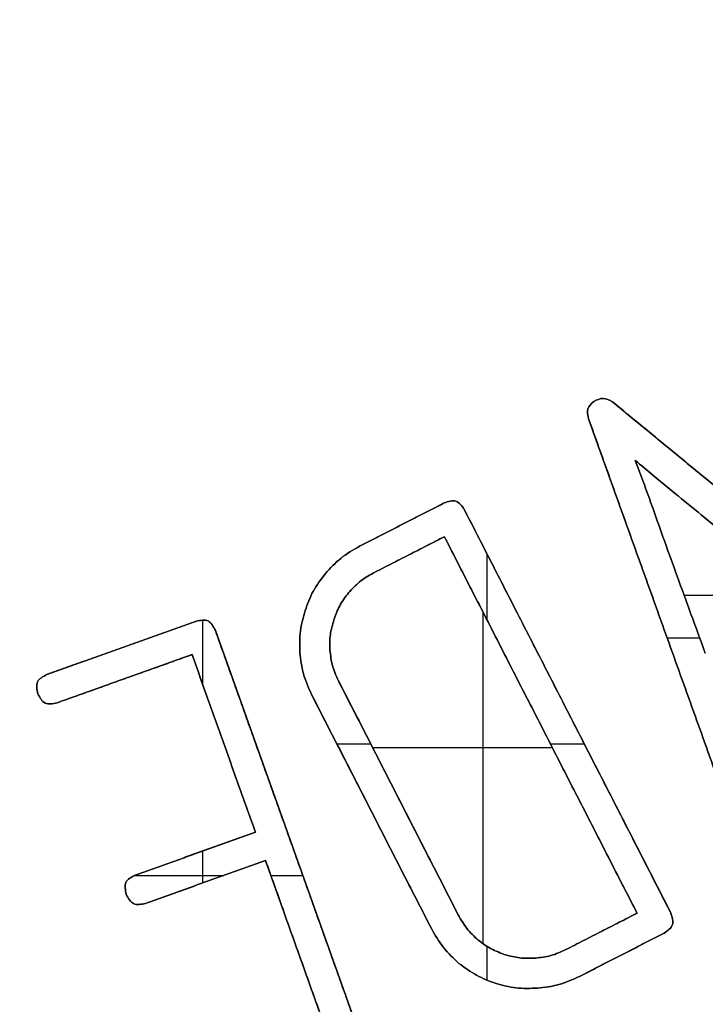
# Model space of a CAD drawing. Header units: millimetres. Extents: x 134 to 326, y 214 to 407.
# Tile 22 of 32: x 241 to 255, y 266 to 286. Entities that reach past the tile are written whole.
import ezdxf

# ---------------------------------------------------------------- set-up
doc = ezdxf.new("R2010")
doc.units = ezdxf.units.MM
doc.layers.add('Default', color=7, linetype='Continuous')

# ---------------------------------------------------------------- blocks, each defined once
blk = doc.blocks.new('Københavner vase Ø18 v15')
at = {"layer": 'Default', "color": 7, "true_color": 0xf6f6f3}
for p, q in [((18.06, 0, 39.086), (21.72, 0, 39.086)), ((20.313, 0, 43.081), (20.313, 0, 36.337)), ((24.403, 0, 35.984), (26.75, 0, 35.984)), ((12.947, -2, 37.054), (12.947, 0, 37.054)), ((13.008, -2, 37.683), (13.008, 0, 37.683)), ((14.45, -2, 41.244), (14.45, 0, 41.244)), ((14.656, -2, 41.821), (14.656, 0, 41.821)), ((15.028, -2, 39), (15.028, 0, 39)), ((16.407, -2, 41.042), (16.407, 0, 41.042)), ((16.578, -2, 43.345), (16.578, 0, 43.345)), ((18.037, -2, 40.387), (18.037, 0, 40.387)), ((18.582, -2, 40.107), (18.582, 0, 40.107)), ((18.653, -2, 34.545), (18.653, 0, 34.545)), ((18.796, -2, 35.161), (18.796, 0, 35.161)), ((21.483, -2, 38.623), (21.483, 0, 38.623)), ((22.029, -2, 38.344), (22.029, 0, 38.344)), ((22.719, -2, 42.828), (22.719, 0, 42.828)), ((23.135, -2, 43.304), (23.135, 0, 43.304)), ((24.095, -2, 36.956), (24.095, 0, 36.956)), ((11.428, -1, 37.596), (14.466, -1, 36.512)), ((14.383, -1, 37.192), (11.633, -1, 38.173)), ((13.227, -1, 41.681), (15.673, -1, 40.808)), ((15.879, -1, 41.385), (13.433, -1, 42.258)), ((15.673, -1, 40.808), (14.383, -1, 37.192)), ((14.857, -1, 36.698), (17.958, -1, 45.387)), ((17.277, -1, 45.304), (15.879, -1, 41.385)), ((19.256, -1, 42.77), (16.817, -1, 38.003)), ((17.363, -1, 37.724), (19.802, -1, 42.491)), ((17.792, -1, 34.986), (19.515, -1, 34.104)), ((19.521, -1, 34.79), (18.071, -1, 35.532)), ((23.444, -1, 42.457), (19.521, -1, 34.79)), ((19.927, -1, 34.238), (24.13, -1, 42.451)), ((21.994, -1, 43.199), (23.444, -1, 42.457)), ((23.996, -1, 42.863), (22.273, -1, 43.745)), ((25.733, -1, 41.523), (22.457, -1, 32.389)), ((22.944, -1, 32.045), (30.441, -1, 38.207)), ((13.214, -2, 41.687), (15.032, -2, 41.687)), ((14.6, -2, 41.842), (14.6, -2, 41.191)), ((14.6, -2, 37.8), (14.6, -2, 36.491)), ((15.987, -2, 41.687), (16.638, -2, 41.687)), ((17.331, -2, 39.007), (18.02, -2, 39.007)), ((20.392, -2, 43.821), (20.392, -2, 43.133)), ((20.392, -2, 36.491), (20.392, -2, 35.145)), ((21.679, -2, 39.007), (22.368, -2, 39.007)), ((24.056, -2, 36.847), (24.718, -2, 36.847))]:
    blk.add_line(p, q, dxfattribs=at)
at = {"layer": 'Default', "color": 7, "true_color": 0xf6f6f3, "extrusion": (0, 1, 0)}
for centre, radius in [((0, 0, 237.5), 95.232), ((0, 0, -5), 55.532)]:
    blk.add_circle(centre, radius, dxfattribs=at)
at = {"layer": 'Default', "color": 7, "true_color": 0xf6f6f3, "extrusion": (0, -1, 0)}
for centre in [(0, 0), (0, 0, 2.5)]:
    blk.add_circle(centre, 55.532, dxfattribs=at)
for centre, radius, start, end in [((0, 0, -245), 96.153, 0, 180), ((0, 0, -245), 90, 270, 90), ((0, 0, -236.219), 80.075, 0, 90), ((0, 0, 5), 60.532, 270, 180)]:
    blk.add_arc(centre, radius, start, end, dxfattribs=at)
at = {"layer": 'Default', "color": 7, "true_color": 0xf6f6f3, "extrusion": (0, 1, 0)}
for centre, radius in [((0, 0, 230), 94.311), ((0, 0, 10), 52.298)]:
    blk.add_arc(centre, radius, 0, 180, dxfattribs=at)
at = {"layer": 'Default', "color": 7, "true_color": 0xf6f6f3}
for points, knots in [([(11.428, 0, 37.596), (11.348, 0, 37.638), (11.188, 0, 37.722), (11.224, 0, 37.899), (11.242, 0, 37.988)], [0, 0, 0, 0, 0.02422712, 0.04845417, 0.04845417, 0.04845417, 0.04845417]), ([(11.242, 0, 37.988), (11.284, 0, 38.068), (11.368, 0, 38.227), (11.545, 0, 38.191), (11.633, 0, 38.173)], [0, 0, 0, 0, 0.02422716, 0.04845425, 0.04845425, 0.04845425, 0.04845425]), ([(13.227, 0, 41.681), (13.147, 0, 41.723), (12.988, 0, 41.807), (13.024, 0, 41.984), (13.042, 0, 42.072)], [0, 0, 0, 0, 0.02422712, 0.04845417, 0.04845417, 0.04845417, 0.04845417]), ([(13.042, 0, 42.072), (13.084, 0, 42.152), (13.168, 0, 42.312), (13.345, 0, 42.276), (13.433, 0, 42.258)], [0, 0, 0, 0, 0.02422705, 0.04845417, 0.04845417, 0.04845417, 0.04845417]), ([(14.857, 0, 36.698), (14.815, 0, 36.618), (14.731, 0, 36.458), (14.554, 0, 36.494), (14.466, 0, 36.512)], [0, 0, 0, 0, 0.02422705, 0.0484542, 0.0484542, 0.0484542, 0.0484542]), ([(16.686, 0, 36.295), (16.647, 0, 36.431), (16.566, 0, 36.709), (16.574, 0, 36.999), (16.579, 0, 37.147)], [0, 0, 0, 0, 0.04233697, 0.08636062, 0.08636062, 0.08636062, 0.08636062]), ([(16.579, 0, 37.147), (16.595, 0, 37.293), (16.63, 0, 37.591), (16.754, 0, 37.864), (16.817, 0, 38.003)], [0, 0, 0, 0, 0.04399594, 0.08937448, 0.08937448, 0.08937448, 0.08937448]), ([(17.097, 0, 35.541), (17.008, 0, 35.658), (16.831, 0, 35.888), (16.734, 0, 36.161), (16.686, 0, 36.295)], [0, 0, 0, 0, 0.0440237, 0.08636045, 0.08636045, 0.08636045, 0.08636045]), ([(17.792, 0, 34.986), (17.66, 0, 35.061), (17.399, 0, 35.21), (17.197, 0, 35.432), (17.097, 0, 35.541)], [0, 0, 0, 0, 0.04537857, 0.08937455, 0.08937455, 0.08937455, 0.08937455]), ([(17.191, 0, 37.105), (17.188, 0, 36.997), (17.182, 0, 36.786), (17.242, 0, 36.583), (17.272, 0, 36.484)], [0, 0, 0, 0, 0.03211649, 0.0629943, 0.0629943, 0.0629943, 0.0629943]), ([(17.363, 0, 37.724), (17.317, 0, 37.624), (17.227, 0, 37.426), (17.203, 0, 37.211), (17.191, 0, 37.105)], [0, 0, 0, 0, 0.03282035, 0.06457297, 0.06457297, 0.06457297, 0.06457297]), ([(17.272, 0, 36.484), (17.306, 0, 36.386), (17.376, 0, 36.186), (17.504, 0, 36.019), (17.57, 0, 35.933)], [0, 0, 0, 0, 0.03087764, 0.06299432, 0.06299432, 0.06299432, 0.06299432]), ([(17.57, 0, 35.933), (17.642, 0, 35.854), (17.787, 0, 35.694), (17.975, 0, 35.586), (18.071, 0, 35.532)], [0, 0, 0, 0, 0.03175256, 0.06457279, 0.06457279, 0.06457279, 0.06457279]), ([(19.256, 0, 42.77), (19.333, 0, 42.903), (19.484, 0, 43.168), (19.708, 0, 43.376), (19.818, 0, 43.479)], [0, 0, 0, 0, 0.04577979, 0.09093029, 0.09093029, 0.09093029, 0.09093029]), ([(19.927, 0, 34.238), (19.875, 0, 34.164), (19.771, 0, 34.016), (19.6, 0, 34.075), (19.515, 0, 34.104)], [0, 0, 0, 0, 0.02422705, 0.0484542, 0.0484542, 0.0484542, 0.0484542]), ([(20.211, 0, 43.006), (20.13, 0, 42.931), (19.968, 0, 42.78), (19.857, 0, 42.588), (19.802, 0, 42.491)], [0, 0, 0, 0, 0.03290687, 0.06612822, 0.06612822, 0.06612822, 0.06612822]), ([(19.818, 0, 43.479), (19.935, 0, 43.566), (20.167, 0, 43.738), (20.438, 0, 43.84), (20.572, 0, 43.89)], [0, 0, 0, 0, 0.04331656, 0.0862709, 0.0862709, 0.0862709, 0.0862709]), ([(20.762, 0, 43.304), (20.663, 0, 43.267), (20.465, 0, 43.194), (20.296, 0, 43.069), (20.211, 0, 43.006)], [0, 0, 0, 0, 0.03149275, 0.06290316, 0.06290316, 0.06290316, 0.06290316]), ([(20.572, 0, 43.89), (20.707, 0, 43.926), (20.984, 0, 43.998), (21.27, 0, 43.988), (21.417, 0, 43.984)], [0, 0, 0, 0, 0.04156364, 0.08539664, 0.08539664, 0.08539664, 0.08539664]), ([(21.376, 0, 43.371), (21.269, 0, 43.375), (21.061, 0, 43.382), (20.859, 0, 43.33), (20.762, 0, 43.304)], [0, 0, 0, 0, 0.03192618, 0.06202819, 0.06202819, 0.06202819, 0.06202819]), ([(21.994, 0, 43.199), (21.894, 0, 43.245), (21.697, 0, 43.335), (21.481, 0, 43.359), (21.376, 0, 43.371)], [0, 0, 0, 0, 0.0328202, 0.06457279, 0.06457279, 0.06457279, 0.06457279]), ([(21.417, 0, 43.984), (21.564, 0, 43.967), (21.862, 0, 43.932), (22.135, 0, 43.808), (22.273, 0, 43.745)], [0, 0, 0, 0, 0.04399595, 0.08937455, 0.08937455, 0.08937455, 0.08937455]), ([(22.564, 0, 32.037), (22.513, 0, 32.085), (22.411, 0, 32.181), (22.441, 0, 32.319), (22.457, 0, 32.389)], [0, 0, 0, 0, 0.01938842, 0.03930629, 0.03930629, 0.03930629, 0.03930629]), ([(22.944, 0, 32.045), (22.88, 0, 32.01), (22.754, 0, 31.941), (22.627, 0, 32.005), (22.564, 0, 32.037)], [0, 0, 0, 0, 0.0205803, 0.04035483, 0.04035483, 0.04035483, 0.04035483]), ([(23.409, 0, 33.237), (23.525, 0, 33.335), (23.794, 0, 33.56), (24.065, 0, 33.783), (24.218, 0, 33.91)], [0, 0, 0, 0, 0.0454805, 0.1052477, 0.1052477, 0.1052477, 0.1052477]), ([(23.77, 0, 34.226), (23.703, 0, 34.038), (23.584, 0, 33.708), (23.462, 0, 33.379), (23.409, 0, 33.237)], [0, 0, 0, 0, 0.0597673, 0.1052477, 0.1052477, 0.1052477, 0.1052477]), ([(24.262, 0, 35.596), (24.175, 0, 35.356), (24.009, 0, 34.9), (23.847, 0, 34.443), (23.77, 0, 34.226)], [0, 0, 0, 0, 0.076495, 0.1455643, 0.1455643, 0.1455643, 0.1455643]), ([(23.996, 0, 42.863), (24.07, 0, 42.811), (24.218, 0, 42.707), (24.159, 0, 42.536), (24.13, 0, 42.451)], [0, 0, 0, 0, 0.02422715, 0.0484542, 0.0484542, 0.0484542, 0.0484542]), ([(24.218, 0, 33.91), (24.397, 0, 34.055), (24.773, 0, 34.362), (25.146, 0, 34.672), (25.343, 0, 34.834)], [0, 0, 0, 0, 0.0690695, 0.1455643, 0.1455643, 0.1455643, 0.1455643]), ([(24.834, 0, 37.165), (24.737, 0, 36.899), (24.546, 0, 36.375), (24.355, 0, 35.852), (24.262, 0, 35.596)], [0, 0, 0, 0, 0.0851952, 0.167066, 0.167066, 0.167066, 0.167066]), ([(11.428, -1, 37.596), (11.348, -1, 37.638), (11.188, -1, 37.722), (11.224, -1, 37.899), (11.242, -1, 37.988)], [0, 0, 0, 0, 0.02422712, 0.04845417, 0.04845417, 0.04845417, 0.04845417]), ([(11.242, -1, 37.988), (11.284, -1, 38.068), (11.368, -1, 38.227), (11.545, -1, 38.191), (11.633, -1, 38.173)], [0, 0, 0, 0, 0.02422716, 0.04845425, 0.04845425, 0.04845425, 0.04845425]), ([(13.227, -1, 41.681), (13.147, -1, 41.723), (12.988, -1, 41.807), (13.024, -1, 41.984), (13.042, -1, 42.072)], [0, 0, 0, 0, 0.02422712, 0.04845417, 0.04845417, 0.04845417, 0.04845417]), ([(13.042, -1, 42.072), (13.084, -1, 42.152), (13.168, -1, 42.312), (13.345, -1, 42.276), (13.433, -1, 42.258)], [0, 0, 0, 0, 0.02422705, 0.04845417, 0.04845417, 0.04845417, 0.04845417]), ([(14.857, -1, 36.698), (14.815, -1, 36.618), (14.731, -1, 36.458), (14.554, -1, 36.494), (14.466, -1, 36.512)], [0, 0, 0, 0, 0.02422705, 0.0484542, 0.0484542, 0.0484542, 0.0484542]), ([(16.686, -1, 36.295), (16.647, -1, 36.431), (16.566, -1, 36.709), (16.574, -1, 36.999), (16.579, -1, 37.147)], [0, 0, 0, 0, 0.04233697, 0.08636062, 0.08636062, 0.08636062, 0.08636062]), ([(16.579, -1, 37.147), (16.595, -1, 37.293), (16.63, -1, 37.591), (16.754, -1, 37.864), (16.817, -1, 38.003)], [0, 0, 0, 0, 0.04399594, 0.08937448, 0.08937448, 0.08937448, 0.08937448]), ([(17.097, -1, 35.541), (17.008, -1, 35.658), (16.831, -1, 35.888), (16.734, -1, 36.161), (16.686, -1, 36.295)], [0, 0, 0, 0, 0.0440237, 0.08636045, 0.08636045, 0.08636045, 0.08636045]), ([(17.792, -1, 34.986), (17.66, -1, 35.061), (17.399, -1, 35.21), (17.197, -1, 35.432), (17.097, -1, 35.541)], [0, 0, 0, 0, 0.04537857, 0.08937455, 0.08937455, 0.08937455, 0.08937455]), ([(17.191, -1, 37.105), (17.188, -1, 36.997), (17.182, -1, 36.786), (17.242, -1, 36.583), (17.272, -1, 36.484)], [0, 0, 0, 0, 0.03211649, 0.0629943, 0.0629943, 0.0629943, 0.0629943]), ([(17.363, -1, 37.724), (17.317, -1, 37.624), (17.227, -1, 37.426), (17.203, -1, 37.211), (17.191, -1, 37.105)], [0, 0, 0, 0, 0.03282035, 0.06457297, 0.06457297, 0.06457297, 0.06457297]), ([(17.272, -1, 36.484), (17.306, -1, 36.386), (17.376, -1, 36.186), (17.504, -1, 36.019), (17.57, -1, 35.933)], [0, 0, 0, 0, 0.03087764, 0.06299432, 0.06299432, 0.06299432, 0.06299432]), ([(17.57, -1, 35.933), (17.642, -1, 35.854), (17.787, -1, 35.694), (17.975, -1, 35.586), (18.071, -1, 35.532)], [0, 0, 0, 0, 0.03175256, 0.06457279, 0.06457279, 0.06457279, 0.06457279]), ([(19.256, -1, 42.77), (19.333, -1, 42.903), (19.484, -1, 43.168), (19.708, -1, 43.376), (19.818, -1, 43.479)], [0, 0, 0, 0, 0.04577979, 0.09093029, 0.09093029, 0.09093029, 0.09093029]), ([(19.927, -1, 34.238), (19.875, -1, 34.164), (19.771, -1, 34.016), (19.6, -1, 34.075), (19.515, -1, 34.104)], [0, 0, 0, 0, 0.02422705, 0.0484542, 0.0484542, 0.0484542, 0.0484542]), ([(20.211, -1, 43.006), (20.13, -1, 42.931), (19.968, -1, 42.78), (19.857, -1, 42.588), (19.802, -1, 42.491)], [0, 0, 0, 0, 0.03290687, 0.06612822, 0.06612822, 0.06612822, 0.06612822]), ([(19.818, -1, 43.479), (19.935, -1, 43.566), (20.167, -1, 43.738), (20.438, -1, 43.84), (20.572, -1, 43.89)], [0, 0, 0, 0, 0.04331656, 0.0862709, 0.0862709, 0.0862709, 0.0862709]), ([(20.762, -1, 43.304), (20.663, -1, 43.267), (20.465, -1, 43.194), (20.296, -1, 43.069), (20.211, -1, 43.006)], [0, 0, 0, 0, 0.03149275, 0.06290316, 0.06290316, 0.06290316, 0.06290316]), ([(20.572, -1, 43.89), (20.707, -1, 43.926), (20.984, -1, 43.998), (21.27, -1, 43.988), (21.417, -1, 43.984)], [0, 0, 0, 0, 0.04156364, 0.08539664, 0.08539664, 0.08539664, 0.08539664]), ([(21.376, -1, 43.371), (21.269, -1, 43.375), (21.061, -1, 43.382), (20.859, -1, 43.33), (20.762, -1, 43.304)], [0, 0, 0, 0, 0.03192618, 0.06202819, 0.06202819, 0.06202819, 0.06202819]), ([(21.994, -1, 43.199), (21.894, -1, 43.245), (21.697, -1, 43.335), (21.481, -1, 43.359), (21.376, -1, 43.371)], [0, 0, 0, 0, 0.0328202, 0.06457279, 0.06457279, 0.06457279, 0.06457279]), ([(21.417, -1, 43.984), (21.564, -1, 43.967), (21.862, -1, 43.932), (22.135, -1, 43.808), (22.273, -1, 43.745)], [0, 0, 0, 0, 0.04399595, 0.08937455, 0.08937455, 0.08937455, 0.08937455]), ([(22.564, -1, 32.037), (22.513, -1, 32.085), (22.411, -1, 32.181), (22.441, -1, 32.319), (22.457, -1, 32.389)], [0, 0, 0, 0, 0.01938842, 0.03930629, 0.03930629, 0.03930629, 0.03930629]), ([(22.944, -1, 32.045), (22.88, -1, 32.01), (22.754, -1, 31.941), (22.627, -1, 32.005), (22.564, -1, 32.037)], [0, 0, 0, 0, 0.0205803, 0.04035483, 0.04035483, 0.04035483, 0.04035483]), ([(23.409, -1, 33.237), (23.525, -1, 33.335), (23.794, -1, 33.56), (24.065, -1, 33.783), (24.218, -1, 33.91)], [0, 0, 0, 0, 0.0454805, 0.1052477, 0.1052477, 0.1052477, 0.1052477]), ([(23.77, -1, 34.226), (23.703, -1, 34.038), (23.584, -1, 33.708), (23.462, -1, 33.379), (23.409, -1, 33.237)], [0, 0, 0, 0, 0.0597673, 0.1052477, 0.1052477, 0.1052477, 0.1052477]), ([(24.262, -1, 35.596), (24.175, -1, 35.356), (24.009, -1, 34.9), (23.847, -1, 34.443), (23.77, -1, 34.226)], [0, 0, 0, 0, 0.076495, 0.1455643, 0.1455643, 0.1455643, 0.1455643]), ([(23.996, -1, 42.863), (24.07, -1, 42.811), (24.218, -1, 42.707), (24.159, -1, 42.536), (24.13, -1, 42.451)], [0, 0, 0, 0, 0.02422715, 0.0484542, 0.0484542, 0.0484542, 0.0484542]), ([(24.218, -1, 33.91), (24.397, -1, 34.055), (24.773, -1, 34.362), (25.146, -1, 34.672), (25.343, -1, 34.834)], [0, 0, 0, 0, 0.0690695, 0.1455643, 0.1455643, 0.1455643, 0.1455643]), ([(24.834, -1, 37.165), (24.737, -1, 36.899), (24.546, -1, 36.375), (24.355, -1, 35.852), (24.262, -1, 35.596)], [0, 0, 0, 0, 0.0851952, 0.167066, 0.167066, 0.167066, 0.167066]), ([(11.242, -2, 37.988), (11.224, -2, 37.899), (11.188, -2, 37.722), (11.348, -2, 37.638), (11.428, -2, 37.596)], [-0.04845417, -0.04845417, -0.04845417, -0.04845417, -0.02422712, 0, 0, 0, 0]), ([(11.633, -2, 38.173), (11.545, -2, 38.191), (11.368, -2, 38.227), (11.284, -2, 38.068), (11.242, -2, 37.988)], [-0.04845425, -0.04845425, -0.04845425, -0.04845425, -0.02422716, 0, 0, 0, 0]), ([(13.042, -2, 42.072), (13.024, -2, 41.984), (12.988, -2, 41.807), (13.147, -2, 41.723), (13.227, -2, 41.681)], [-0.04845417, -0.04845417, -0.04845417, -0.04845417, -0.02422712, 0, 0, 0, 0]), ([(13.433, -2, 42.258), (13.345, -2, 42.276), (13.168, -2, 42.312), (13.084, -2, 42.152), (13.042, -2, 42.072)], [-0.04845417, -0.04845417, -0.04845417, -0.04845417, -0.02422705, 0, 0, 0, 0]), ([(14.466, -2, 36.512), (14.554, -2, 36.494), (14.731, -2, 36.458), (14.815, -2, 36.618), (14.857, -2, 36.698)], [-0.0484542, -0.0484542, -0.0484542, -0.0484542, -0.02422705, 0, 0, 0, 0]), ([(16.579, -2, 37.147), (16.574, -2, 36.999), (16.566, -2, 36.709), (16.647, -2, 36.431), (16.686, -2, 36.295)], [-0.08636062, -0.08636062, -0.08636062, -0.08636062, -0.04233697, 0, 0, 0, 0]), ([(16.817, -2, 38.003), (16.754, -2, 37.864), (16.63, -2, 37.591), (16.595, -2, 37.293), (16.579, -2, 37.147)], [-0.08937448, -0.08937448, -0.08937448, -0.08937448, -0.04399594, 0, 0, 0, 0]), ([(16.686, -2, 36.295), (16.734, -2, 36.161), (16.831, -2, 35.888), (17.008, -2, 35.658), (17.097, -2, 35.541)], [-0.08636045, -0.08636045, -0.08636045, -0.08636045, -0.0440237, 0, 0, 0, 0]), ([(17.097, -2, 35.541), (17.197, -2, 35.432), (17.399, -2, 35.21), (17.66, -2, 35.061), (17.792, -2, 34.986)], [-0.08937455, -0.08937455, -0.08937455, -0.08937455, -0.04537857, 0, 0, 0, 0]), ([(17.272, -2, 36.484), (17.242, -2, 36.583), (17.182, -2, 36.786), (17.188, -2, 36.997), (17.191, -2, 37.105)], [-0.0629943, -0.0629943, -0.0629943, -0.0629943, -0.03211649, 0, 0, 0, 0]), ([(17.191, -2, 37.105), (17.203, -2, 37.211), (17.227, -2, 37.426), (17.317, -2, 37.624), (17.363, -2, 37.724)], [-0.06457297, -0.06457297, -0.06457297, -0.06457297, -0.03282035, 0, 0, 0, 0]), ([(17.57, -2, 35.933), (17.504, -2, 36.019), (17.376, -2, 36.186), (17.306, -2, 36.386), (17.272, -2, 36.484)], [-0.06299432, -0.06299432, -0.06299432, -0.06299432, -0.03087764, 0, 0, 0, 0]), ([(18.071, -2, 35.532), (17.975, -2, 35.586), (17.787, -2, 35.694), (17.642, -2, 35.854), (17.57, -2, 35.933)], [-0.06457279, -0.06457279, -0.06457279, -0.06457279, -0.03175256, 0, 0, 0, 0]), ([(19.818, -2, 43.479), (19.708, -2, 43.376), (19.484, -2, 43.168), (19.333, -2, 42.903), (19.256, -2, 42.77)], [-0.09093029, -0.09093029, -0.09093029, -0.09093029, -0.04577979, 0, 0, 0, 0]), ([(19.515, -2, 34.104), (19.6, -2, 34.075), (19.771, -2, 34.016), (19.875, -2, 34.164), (19.927, -2, 34.238)], [-0.0484542, -0.0484542, -0.0484542, -0.0484542, -0.02422705, 0, 0, 0, 0]), ([(19.802, -2, 42.491), (19.857, -2, 42.588), (19.968, -2, 42.78), (20.13, -2, 42.931), (20.211, -2, 43.006)], [-0.06612822, -0.06612822, -0.06612822, -0.06612822, -0.03290687, 0, 0, 0, 0]), ([(20.572, -2, 43.89), (20.438, -2, 43.84), (20.167, -2, 43.738), (19.935, -2, 43.566), (19.818, -2, 43.479)], [-0.0862709, -0.0862709, -0.0862709, -0.0862709, -0.04331656, 0, 0, 0, 0]), ([(20.211, -2, 43.006), (20.296, -2, 43.069), (20.465, -2, 43.194), (20.663, -2, 43.267), (20.762, -2, 43.304)], [-0.06290316, -0.06290316, -0.06290316, -0.06290316, -0.03149275, 0, 0, 0, 0]), ([(21.417, -2, 43.984), (21.27, -2, 43.988), (20.984, -2, 43.998), (20.707, -2, 43.926), (20.572, -2, 43.89)], [-0.08539664, -0.08539664, -0.08539664, -0.08539664, -0.04156364, 0, 0, 0, 0]), ([(20.762, -2, 43.304), (20.859, -2, 43.33), (21.061, -2, 43.382), (21.269, -2, 43.375), (21.376, -2, 43.371)], [-0.06202819, -0.06202819, -0.06202819, -0.06202819, -0.03192618, 0, 0, 0, 0]), ([(21.376, -2, 43.371), (21.481, -2, 43.359), (21.697, -2, 43.335), (21.894, -2, 43.245), (21.994, -2, 43.199)], [-0.06457279, -0.06457279, -0.06457279, -0.06457279, -0.0328202, 0, 0, 0, 0]), ([(22.273, -2, 43.745), (22.135, -2, 43.808), (21.862, -2, 43.932), (21.564, -2, 43.967), (21.417, -2, 43.984)], [-0.08937455, -0.08937455, -0.08937455, -0.08937455, -0.04399595, 0, 0, 0, 0]), ([(22.457, -2, 32.389), (22.441, -2, 32.319), (22.411, -2, 32.181), (22.513, -2, 32.085), (22.564, -2, 32.037)], [-0.03930629, -0.03930629, -0.03930629, -0.03930629, -0.01938842, 0, 0, 0, 0]), ([(22.564, -2, 32.037), (22.627, -2, 32.005), (22.754, -2, 31.941), (22.88, -2, 32.01), (22.944, -2, 32.045)], [-0.04035483, -0.04035483, -0.04035483, -0.04035483, -0.0205803, 0, 0, 0, 0]), ([(24.218, -2, 33.91), (24.065, -2, 33.783), (23.794, -2, 33.56), (23.525, -2, 33.335), (23.409, -2, 33.237)], [-0.1052477, -0.1052477, -0.1052477, -0.1052477, -0.0454805, 0, 0, 0, 0]), ([(23.409, -2, 33.237), (23.462, -2, 33.379), (23.584, -2, 33.708), (23.703, -2, 34.038), (23.77, -2, 34.226)], [-0.1052477, -0.1052477, -0.1052477, -0.1052477, -0.0597673, 0, 0, 0, 0]), ([(23.77, -2, 34.226), (23.847, -2, 34.443), (24.009, -2, 34.9), (24.175, -2, 35.356), (24.262, -2, 35.596)], [-0.1455643, -0.1455643, -0.1455643, -0.1455643, -0.076495, 0, 0, 0, 0]), ([(24.13, -2, 42.451), (24.159, -2, 42.536), (24.218, -2, 42.707), (24.07, -2, 42.811), (23.996, -2, 42.863)], [-0.0484542, -0.0484542, -0.0484542, -0.0484542, -0.02422715, 0, 0, 0, 0]), ([(25.343, -2, 34.834), (25.146, -2, 34.672), (24.773, -2, 34.362), (24.397, -2, 34.055), (24.218, -2, 33.91)], [-0.1455643, -0.1455643, -0.1455643, -0.1455643, -0.0690695, 0, 0, 0, 0]), ([(24.262, -2, 35.596), (24.355, -2, 35.852), (24.546, -2, 36.375), (24.737, -2, 36.899), (24.834, -2, 37.165)], [-0.167066, -0.167066, -0.167066, -0.167066, -0.0851952, 0, 0, 0, 0])]:
    blk.add_open_spline(points, degree=3, knots=knots, dxfattribs=at)
for points in [[(11.237, 0, 37.746), (11.237, -2, 37.746)], [(11.242, -2, 37.988), (11.242, 0, 37.988)], [(11.391, 0, 38.179), (11.391, -2, 38.179)], [(11.428, -2, 37.596), (11.428, 0, 37.596)], [(14.466, 0, 36.512), (11.428, 0, 37.596)], [(11.633, 0, 38.173), (14.383, 0, 37.192)], [(11.633, -2, 38.173), (11.633, 0, 38.173)], [(13.037, 0, 41.83), (13.037, -2, 41.83)], [(13.042, -2, 42.072), (13.042, 0, 42.072)], [(13.191, 0, 42.263), (13.191, -2, 42.263)], [(13.227, -2, 41.681), (13.227, 0, 41.681)], [(15.673, 0, 40.808), (13.227, 0, 41.681)], [(13.433, 0, 42.258), (15.879, 0, 41.385)], [(13.433, -2, 42.258), (13.433, 0, 42.258)], [(14.383, 0, 37.192), (15.673, 0, 40.808)], [(14.383, -2, 37.192), (14.383, 0, 37.192)], [(14.466, -2, 36.512), (14.466, 0, 36.512)], [(14.708, 0, 36.507), (14.708, -2, 36.507)], [(14.857, -2, 36.698), (14.857, 0, 36.698)], [(17.958, 0, 45.387), (14.857, 0, 36.698)], [(15.673, -2, 40.808), (15.673, 0, 40.808)], [(15.879, 0, 41.385), (17.277, 0, 45.304)], [(15.879, -2, 41.385), (15.879, 0, 41.385)], [(16.579, -2, 37.147), (16.579, 0, 37.147)], [(16.589, 0, 36.707), (16.589, -2, 36.707)], [(16.651, 0, 37.581), (16.651, -2, 37.581)], [(16.686, -2, 36.295), (16.686, 0, 36.295)], [(16.817, 0, 38.003), (19.256, 0, 42.77)], [(16.817, -2, 38.003), (16.817, 0, 38.003)], [(16.848, 0, 35.904), (16.848, -2, 35.904)], [(17.097, -2, 35.541), (17.097, 0, 35.541)], [(17.191, -2, 37.105), (17.191, 0, 37.105)], [(17.199, 0, 36.784), (17.199, -2, 36.784)], [(17.243, 0, 37.418), (17.243, -2, 37.418)], [(17.272, -2, 36.484), (17.272, 0, 36.484)], [(17.363, -2, 37.724), (17.363, 0, 37.724)], [(19.802, 0, 42.491), (17.363, 0, 37.724)], [(17.388, 0, 36.198), (17.388, -2, 36.198)], [(17.41, 0, 35.231), (17.41, -2, 35.231)], [(17.57, -2, 35.933), (17.57, 0, 35.933)], [(17.792, -2, 34.986), (17.792, 0, 34.986)], [(19.515, 0, 34.104), (17.792, 0, 34.986)], [(17.795, 0, 35.709), (17.795, -2, 35.709)], [(18.071, 0, 35.532), (19.521, 0, 34.79)], [(18.071, -2, 35.532), (18.071, 0, 35.532)], [(19.256, -2, 42.77), (19.256, 0, 42.77)], [(19.503, 0, 43.156), (19.503, -2, 43.156)], [(19.515, 0, 34.104), (19.515, -2, 34.104)], [(19.521, 0, 34.79), (23.444, 0, 42.457)], [(19.521, -2, 34.79), (19.521, 0, 34.79)], [(19.755, 0, 34.068), (19.755, -2, 34.068)], [(19.802, 0, 42.491), (19.802, -2, 42.491)], [(19.818, -2, 43.479), (19.818, 0, 43.479)], [(19.927, -2, 34.238), (19.927, 0, 34.238)], [(24.13, 0, 42.451), (19.927, 0, 34.238)], [(19.981, 0, 42.771), (19.981, -2, 42.771)], [(20.178, 0, 43.721), (20.178, -2, 43.721)], [(20.211, -2, 43.006), (20.211, 0, 43.006)], [(20.472, 0, 43.181), (20.472, -2, 43.181)], [(20.572, -2, 43.89), (20.572, 0, 43.89)], [(20.762, -2, 43.304), (20.762, 0, 43.304)], [(20.979, 0, 43.977), (20.979, -2, 43.977)], [(21.056, 0, 43.367), (21.056, -2, 43.367)], [(21.376, -2, 43.371), (21.376, 0, 43.371)], [(21.417, -2, 43.984), (21.417, 0, 43.984)], [(21.689, 0, 43.319), (21.689, -2, 43.319)], [(21.851, 0, 43.911), (21.851, -2, 43.911)], [(21.994, -2, 43.199), (21.994, 0, 43.199)], [(23.444, 0, 42.457), (21.994, 0, 43.199)], [(22.273, 0, 43.745), (23.996, 0, 42.863)], [(22.273, -2, 43.745), (22.273, 0, 43.745)], [(22.445, 0, 32.19), (22.445, -2, 32.19)], [(22.457, 0, 32.389), (22.457, -2, 32.389)], [(22.457, 0, 32.389), (25.733, 0, 41.523)], [(22.564, -2, 32.037), (22.564, 0, 32.037)], [(22.751, 0, 31.974), (22.751, -2, 31.974)], [(22.944, -2, 32.045), (22.944, 0, 32.045)], [(30.441, 0, 38.207), (22.944, 0, 32.045)], [(23.409, -2, 33.237), (23.409, 0, 33.237)], [(23.444, -2, 42.457), (23.444, 0, 42.457)], [(23.567, 0, 33.664), (23.567, -2, 33.664)], [(23.758, 0, 33.529), (23.758, -2, 33.529)], [(23.77, -2, 34.226), (23.77, 0, 34.226)], [(23.996, -2, 42.863), (23.996, 0, 42.863)], [(24.001, 0, 34.876), (24.001, -2, 34.876)], [(24.13, -2, 42.451), (24.13, 0, 42.451)], [(24.166, 0, 42.69), (24.166, -2, 42.69)], [(24.218, -2, 33.91), (24.218, 0, 33.91)], [(24.262, -2, 35.596), (24.262, 0, 35.596)], [(24.542, 0, 36.365), (24.542, -2, 36.365)], [(24.753, 0, 34.347), (24.753, -2, 34.347)], [(24.834, -2, 37.165), (24.834, 0, 37.165)], [(11.428, -2, 37.596), (14.466, -2, 36.512)], [(14.383, -2, 37.192), (11.633, -2, 38.173)], [(13.227, -2, 41.681), (15.673, -2, 40.808)], [(15.879, -2, 41.385), (13.433, -2, 42.258)], [(15.673, -2, 40.808), (14.383, -2, 37.192)], [(14.857, -2, 36.698), (17.958, -2, 45.387)], [(17.277, -2, 45.304), (15.879, -2, 41.385)], [(19.256, -2, 42.77), (16.817, -2, 38.003)], [(17.363, -2, 37.724), (19.802, -2, 42.491)], [(17.792, -2, 34.986), (19.515, -2, 34.104)], [(19.521, -2, 34.79), (18.071, -2, 35.532)], [(23.444, -2, 42.457), (19.521, -2, 34.79)], [(19.927, -2, 34.238), (24.13, -2, 42.451)], [(21.994, -2, 43.199), (23.444, -2, 42.457)], [(23.996, -2, 42.863), (22.273, -2, 43.745)], [(25.733, -2, 41.523), (22.457, -2, 32.389)], [(22.944, -2, 32.045), (30.441, -2, 38.207)]]:
    blk.add_open_spline(points, degree=1, dxfattribs=at)

msp = doc.modelspace()

# ---------------------------------------------------------------- block references
at = {"layer": 'Default', "extrusion": (0, -1, -8.75421e-16)}
msp.add_blockref('Københavner vase Ø18 v15', (229.734, -120, -310.65), dxfattribs=at)

doc.saveas('drawing.dxf')
